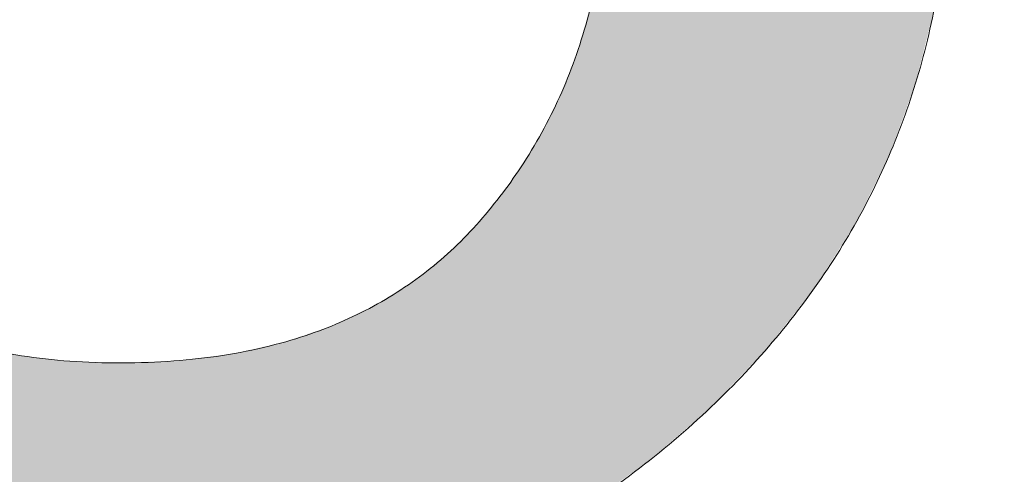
# Model space of a CAD drawing. Header units: inches. Extents: x -465 to -303, y -234 to 7.
# Tile 75 of 81: x -329.311 to -328.315, y -0.45 to 0.01. Entities that reach past the tile are written whole.
import ezdxf

# ---------------------------------------------------------------- set-up
doc = ezdxf.new("R2010")
doc.units = ezdxf.units.IN
doc.header["$LTSCALE"] = 32
doc.header["$MEASUREMENT"] = 0
doc.linetypes.add('Dash Style-1', pattern=[0.083328, 0.041656, -0.041672])
for name, color, linetype, lineweight in [('Black', 7, 'Continuous', 18), ('DashLine', 7, 'Dash Style-1', 13), ('DashLineFill', 7, 'Dash Style-1', 13), ('Drawing', 7, 'Continuous', 18), ('Metal-DeskStructure', 7, 'Continuous', 13), ('None', 7, 'Continuous', 18), ('Plastic-BracketCover', 7, 'Continuous', 13), ('SolidLine', 7, 'Continuous', 15), ('Wood_1-H', 7, 'Continuous', 13)]:
    doc.layers.add(name, color=color, linetype=linetype, lineweight=lineweight)
pattern_1 = [(45, (0, 0), (-1.61301565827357, 1.935715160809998), []), (45, (-1.0608, 1.0608), (-0.4723460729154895, 0.4167612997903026), [])]

# ---------------------------------------------------------------- blocks, each defined once
blk = doc.blocks.new('Group-9')
at = {"layer": 'Plastic-BracketCover', "color": 7}
blk.add_open_spline([(1.53112660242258, -0.7109774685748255), (1.538508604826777, -0.7109774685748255), (1.552349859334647, -0.7137457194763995), (1.555118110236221, -0.7220504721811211), (1.555118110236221, -0.841083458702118), (1.555118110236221, -0.9601164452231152), (1.553272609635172, -0.9638074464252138), (1.547736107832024, -0.9674984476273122), (1.538508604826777, -0.9693439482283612), (1.525590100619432, -0.9693439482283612), (1.516362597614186, -0.9674984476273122), (1.510826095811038, -0.965652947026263), (1.50713509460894, -0.9601164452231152), (1.50713509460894, -0.9112115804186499), (1.50713509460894, -0.864152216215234), (1.337351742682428, -0.864152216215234), (1.167568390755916, -0.864152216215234), (1.193404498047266, -0.9075205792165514), (1.219240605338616, -0.9508889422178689), (1.221086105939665, -0.9564254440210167), (1.222931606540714, -0.965652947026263), (1.219240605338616, -0.9693439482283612), (1.20816760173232, -0.9711894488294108), (1.195712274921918, -0.9711894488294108), (1.186023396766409, -0.9711894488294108), (1.180486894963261, -0.9693439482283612), (1.176795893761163, -0.965652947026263), (1.174950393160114, -0.9619619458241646), (1.141731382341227, -0.9102888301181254), (1.10851237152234, -0.8586157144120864), (1.106666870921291, -0.8567702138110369), (1.106666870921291, -0.8530792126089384), (1.104821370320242, -0.8475427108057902), (1.104821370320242, -0.8304718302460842), (1.104821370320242, -0.8124781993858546), (1.10851237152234, -0.8069416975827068), (1.112203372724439, -0.8050961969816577), (1.310591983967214, -0.8050961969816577), (1.50713509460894, -0.8050961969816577), (1.50713509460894, -0.7644960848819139), (1.50713509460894, -0.7202049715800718), (1.510826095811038, -0.7165139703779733), (1.516362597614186, -0.7128229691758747), (1.525590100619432, -0.7109774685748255), (1.53112660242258, -0.7109774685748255)], degree=2, knots=[0, 0, 0, 0.002610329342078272, 0.007830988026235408, 0.01044131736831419, 0.1761946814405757, 0.1788050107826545, 0.181415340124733, 0.1840256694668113, 0.1866359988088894, 0.1885937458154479, 0.1905514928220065, 0.192509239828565, 0.1944669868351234, 0.2443885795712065, 0.2443885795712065, 0.4244984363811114, 0.4244984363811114, 0.4780496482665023, 0.4780496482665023, 0.4842405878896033, 0.4904315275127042, 0.4966224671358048, 0.5028134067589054, 0.5070707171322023, 0.5109409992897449, 0.5148112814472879, 0.5186815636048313, 0.5186815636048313, 0.5762947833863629, 0.5762947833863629, 0.5787425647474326, 0.5811903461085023, 0.5836381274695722, 0.5902471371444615, 0.5931844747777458, 0.5961218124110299, 0.5990591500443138, 0.9118813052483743, 0.9118813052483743, 0.9765012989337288, 0.9823759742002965, 0.9882506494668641, 0.9941253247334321, 1, 1, 1], dxfattribs=at)
blk = doc.blocks.new('1BRPFY-Leg_Plate (2D)')
at = {"layer": 'DashLineFill', "linetype": 'Continuous', "lineweight": 13}
h = blk.add_hatch(dxfattribs=at)
h.set_pattern_fill('Steel', color=253, style=0, pattern_type=2)
h.set_pattern_definition(pattern_1)
edge = h.paths.add_edge_path()
edge.add_arc((-1.704724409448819, -1.704724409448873), 0.125984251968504, 179.9999999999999, 269.9999999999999)
edge.add_line((-1.704724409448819, -1.830708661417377), (1.704724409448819, -1.830708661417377))
edge.add_arc((1.704724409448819, -1.704724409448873), 0.125984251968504, 270.0000000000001, 360.0000000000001)
edge.add_line((1.830708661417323, -1.704724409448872), (1.830708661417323, 1.704724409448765))
edge.add_arc((1.704724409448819, 1.704724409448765), 0.1259842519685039, 0, 90)
edge.add_line((1.704724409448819, 1.830708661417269), (-1.704724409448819, 1.830708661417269))
edge.add_arc((-1.704724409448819, 1.704724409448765), 0.1259842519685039, 90, 180)
edge.add_line((-1.830708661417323, 1.704724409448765), (-1.830708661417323, -1.704724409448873))
at = {"layer": 'SolidLine', "flags": 128}
blk.add_lwpolyline([(0.9064542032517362, -0.6486616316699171), (0.9113827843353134, -0.6683376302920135), (0.9143590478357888, -0.688401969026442), (0.9153543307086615, -0.7086614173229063), (0.9143590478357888, -0.7289208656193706), (0.9113827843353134, -0.748985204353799), (0.9064542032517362, -0.7686612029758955), (0.8996207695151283, -0.7877593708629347), (0.8909482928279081, -0.8060957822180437), (0.8805202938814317, -0.8234938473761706), (0.8684372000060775, -0.8397860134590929), (0.8548153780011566, -0.8548153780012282), (0.8397860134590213, -0.8684372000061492), (0.823493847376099, -0.8805202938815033), (0.8060957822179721, -0.8909482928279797), (0.7877593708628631, -0.8996207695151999)], dxfattribs=at)
at = {"layer": 'Plastic-BracketCover', "color": 7}
blk.add_blockref('Group-9', (0, 0), dxfattribs=at)
blk = doc.blocks.new('1BRPX5-Util_Bkt_Sm-F (2D)')
at = {"layer": 'DashLineFill', "linetype": 'Continuous', "lineweight": 13}
h = blk.add_hatch(dxfattribs=at)
h.set_pattern_fill('Steel', color=253, style=0, pattern_type=2)
h.set_pattern_definition(pattern_1)
edge = h.paths.add_edge_path()
edge.add_line((-4.468503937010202, 4.413385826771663), (-3.12992125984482, 4.413385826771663))
edge.add_line((-3.12992125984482, 4.413385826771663), (-3.12992125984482, -1.854330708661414))
edge.add_line((-3.12992125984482, -1.854330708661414), (-4.468503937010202, -1.854330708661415))
edge.add_line((-4.468503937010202, -1.854330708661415), (-4.468503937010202, -1.988188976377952))
edge.add_line((-4.468503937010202, -1.988188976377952), (-2.421259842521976, -1.988188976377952))
edge.add_line((-2.421259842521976, -1.988188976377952), (-2.421259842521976, -2.366141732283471))
edge.add_arc((-2.303149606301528, -2.366141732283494), 0.1181102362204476, 179.9999999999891, 270.000000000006)
edge.add_line((-2.303149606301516, -2.484251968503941), (2.303149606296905, -2.484251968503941))
edge.add_arc((2.303149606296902, -2.366141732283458), 0.1181102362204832, 270.0000000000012, 359.9999999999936)
edge.add_line((2.421259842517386, -2.366141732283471), (2.421259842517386, -1.988188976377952))
edge.add_line((2.421259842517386, -1.988188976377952), (4.468503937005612, -1.988188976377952))
edge.add_line((4.468503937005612, -1.988188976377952), (4.468503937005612, -1.854330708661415))
edge.add_line((4.468503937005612, -1.854330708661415), (3.12992125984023, -1.854330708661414))
edge.add_line((3.12992125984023, -1.854330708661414), (3.12992125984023, 4.413385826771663))
edge.add_line((3.12992125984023, 4.413385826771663), (4.468503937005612, 4.413385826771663))
edge.add_line((4.468503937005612, 4.413385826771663), (4.468503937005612, 4.547244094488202))
edge.add_line((4.468503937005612, 4.547244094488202), (2.421259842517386, 4.547244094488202))
edge.add_line((2.421259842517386, 4.547244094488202), (2.421259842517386, 4.925196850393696))
edge.add_arc((2.303149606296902, 4.925196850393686), 0.1181102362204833, 5.365542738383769e-12, 89.99999999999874)
edge.add_line((2.303149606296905, 5.043307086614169), (-2.303149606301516, 5.043307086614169))
edge.add_arc((-2.303149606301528, 4.92519685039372), 0.1181102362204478, 89.99999999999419, 180.0000000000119)
edge.add_line((-2.421259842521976, 4.925196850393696), (-2.421259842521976, 4.547244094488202))
edge.add_line((-2.421259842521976, 4.547244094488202), (-4.468503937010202, 4.547244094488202))
edge.add_line((-4.468503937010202, 4.547244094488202), (-4.468503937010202, 4.413385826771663))
at = {"layer": 'SolidLine', "flags": 128}
blk.add_lwpolyline([(1.152717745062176, -0.6242701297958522), (1.15923717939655, -0.6682205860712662), (1.161417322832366, -0.7125984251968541), (1.15923717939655, -0.756976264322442), (1.152717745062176, -0.800926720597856), (1.141921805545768, -0.8440265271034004), (1.126953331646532, -0.8858606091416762), (1.107956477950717, -0.9260260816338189), (1.08511419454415, -0.9641361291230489), (1.058646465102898, -0.9998237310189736), (1.028808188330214, -1.032745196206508), (0.9958867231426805, -1.062583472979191), (0.9601991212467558, -1.089051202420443), (0.9220890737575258, -1.11189348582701)], dxfattribs=at)
blk = doc.blocks.new('Slate-LegBrace (2D)')
at = {"layer": 'DashLineFill', "linetype": 'Continuous', "lineweight": 13}
h = blk.add_hatch(dxfattribs=at)
h.set_pattern_fill('Steel', color=253, style=0, pattern_type=2)
h.set_pattern_definition(pattern_1)
edge = h.paths.add_edge_path()
edge.add_line((-2.199587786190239, -0.1351515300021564), (-1.374775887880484, -0.1351515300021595))
edge.add_arc((3.636636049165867e-15, -0.01355418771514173), 1.380142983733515, 185.0545920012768, 354.9454079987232)
edge.add_line((1.374775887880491, -0.13515153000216), (2.199718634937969, -0.1351515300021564))
edge.add_arc((6.54243738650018e-05, -0.01705725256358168), 2.202821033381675, 183.0731271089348, 356.92687289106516, ccw=False)
h = blk.add_hatch(dxfattribs=at)
h.set_pattern_fill('Steel', color=253, style=0, pattern_type=2)
h.set_pattern_definition(pattern_1)
edge = h.paths.add_edge_path()
edge.add_line((2.191696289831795, -0.2375138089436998), (1.463739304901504, -0.2375137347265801))
edge.add_arc((-6.542437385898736e-05, -0.01704129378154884), 1.480314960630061, 188.5652811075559, 351.4347188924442, ccw=False)
edge.add_line((-1.463870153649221, -0.2375137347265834), (-2.191827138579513, -0.2375138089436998))
edge.add_line((-2.191827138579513, -0.2375138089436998), (-2.199718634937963, -0.1351515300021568))
edge.add_line((-2.199718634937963, -0.1351515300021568), (-1.374775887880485, -0.1351515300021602))
edge.add_arc((2.937282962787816e-15, -0.01355418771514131), 1.380142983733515, 185.0545920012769, 354.9454079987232)
edge.add_line((1.37477588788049, -0.1351515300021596), (2.199587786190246, -0.1351515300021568))
edge.add_line((2.199587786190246, -0.1351515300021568), (2.191696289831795, -0.2375138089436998))
h = blk.add_hatch(dxfattribs=at)
h.set_pattern_fill('Steel', color=253, style=0, pattern_type=2)
h.set_pattern_definition(pattern_1)
h.paths.add_polyline_path([(1.738774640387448, -0.9363963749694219), (1.747067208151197, -0.9368037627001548), (1.755279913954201, -0.9380220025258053), (1.763333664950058, -0.940039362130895), (1.771150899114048, -0.9428364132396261), (1.778656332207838, -0.9463862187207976), (1.785777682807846, -0.9506545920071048), (1.79244636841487, -0.9556004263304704), (1.798598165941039, -0.9611760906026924), (1.804173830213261, -0.9673278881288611), (1.809119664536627, -0.9739965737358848), (1.813388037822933, -0.9811179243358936), (1.816937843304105, -0.9886233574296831), (1.819734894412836, -0.9964405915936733), (1.821752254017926, -1.00449434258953), (1.822970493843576, -1.012707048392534), (1.823377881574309, -1.020999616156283), (1.822970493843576, -1.029292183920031), (1.821752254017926, -1.037504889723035), (1.819734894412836, -1.045558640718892), (1.816937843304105, -1.053375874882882), (1.813388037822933, -1.060881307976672), (1.809119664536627, -1.06800265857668), (1.804173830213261, -1.074671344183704), (1.798598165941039, -1.080823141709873), (1.79244636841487, -1.086398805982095), (1.785777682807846, -1.09134464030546), (1.778656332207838, -1.095613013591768), (1.771150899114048, -1.099162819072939), (1.763333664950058, -1.10195987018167), (1.755279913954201, -1.10397722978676), (1.747067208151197, -1.10519546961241), (1.738774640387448, -1.105602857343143), (1.7304820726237, -1.10519546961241), (1.722269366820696, -1.10397722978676), (1.714215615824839, -1.10195987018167), (1.706398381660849, -1.099162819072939), (1.698892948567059, -1.095613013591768), (1.691771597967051, -1.09134464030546), (1.685102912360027, -1.086398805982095), (1.678951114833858, -1.080823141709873), (1.673375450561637, -1.074671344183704), (1.668429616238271, -1.06800265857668), (1.664161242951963, -1.060881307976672), (1.660611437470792, -1.053375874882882), (1.657814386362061, -1.045558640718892), (1.655797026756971, -1.037504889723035), (1.654578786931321, -1.029292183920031), (1.654171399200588, -1.020999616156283), (1.654578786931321, -1.012707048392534), (1.655797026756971, -1.00449434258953), (1.657814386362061, -0.9964405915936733), (1.660611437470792, -0.9886233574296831), (1.664161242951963, -0.9811179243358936), (1.668429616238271, -0.9739965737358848), (1.673375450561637, -0.9673278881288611), (1.678951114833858, -0.9611760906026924), (1.685102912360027, -0.9556004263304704), (1.691771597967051, -0.9506545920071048), (1.698892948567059, -0.9463862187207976), (1.706398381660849, -0.9428364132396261), (1.714215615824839, -0.940039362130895), (1.722269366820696, -0.9380220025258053), (1.7304820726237, -0.9368037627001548)])
at = {"layer": 'DashLineFill', "flags": 128}
for points in [[(2.191696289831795, -0.2375138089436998), (1.463739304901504, -0.2375137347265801, -0.860662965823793), (-1.463870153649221, -0.2375137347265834), (-2.191827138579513, -0.2375138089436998), (-2.199718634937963, -0.1351515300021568), (-1.374775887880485, -0.1351515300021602, 0.9154551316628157), (1.37477588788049, -0.1351515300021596), (2.199587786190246, -0.1351515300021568)], [(-2.199587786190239, -0.1351515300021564), (-1.374775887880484, -0.1351515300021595, 0.9154551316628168), (1.374775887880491, -0.13515153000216), (2.199718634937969, -0.1351515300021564, -0.9477524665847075)]]:
    blk.add_lwpolyline(points, format="xyb", close=True, dxfattribs=at)
blk.add_lwpolyline([(1.738774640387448, -0.9363963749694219), (1.747067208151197, -0.9368037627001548), (1.755279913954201, -0.9380220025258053), (1.763333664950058, -0.940039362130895), (1.771150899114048, -0.9428364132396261), (1.778656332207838, -0.9463862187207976), (1.785777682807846, -0.9506545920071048), (1.79244636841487, -0.9556004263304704), (1.798598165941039, -0.9611760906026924), (1.804173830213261, -0.9673278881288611), (1.809119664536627, -0.9739965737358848), (1.813388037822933, -0.9811179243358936), (1.816937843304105, -0.9886233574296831), (1.819734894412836, -0.9964405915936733), (1.821752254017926, -1.00449434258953), (1.822970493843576, -1.012707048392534), (1.823377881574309, -1.020999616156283), (1.822970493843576, -1.029292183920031), (1.821752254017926, -1.037504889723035), (1.819734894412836, -1.045558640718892), (1.816937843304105, -1.053375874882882), (1.813388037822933, -1.060881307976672), (1.809119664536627, -1.06800265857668), (1.804173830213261, -1.074671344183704), (1.798598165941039, -1.080823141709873), (1.79244636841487, -1.086398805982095), (1.785777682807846, -1.09134464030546), (1.778656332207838, -1.095613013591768), (1.771150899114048, -1.099162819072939), (1.763333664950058, -1.10195987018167), (1.755279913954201, -1.10397722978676), (1.747067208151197, -1.10519546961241), (1.738774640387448, -1.105602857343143), (1.7304820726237, -1.10519546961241), (1.722269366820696, -1.10397722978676), (1.714215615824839, -1.10195987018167), (1.706398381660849, -1.099162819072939), (1.698892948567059, -1.095613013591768), (1.691771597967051, -1.09134464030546), (1.685102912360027, -1.086398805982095), (1.678951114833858, -1.080823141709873), (1.673375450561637, -1.074671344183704), (1.668429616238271, -1.06800265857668), (1.664161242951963, -1.060881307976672), (1.660611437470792, -1.053375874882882), (1.657814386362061, -1.045558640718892), (1.655797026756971, -1.037504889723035), (1.654578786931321, -1.029292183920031), (1.654171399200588, -1.020999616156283), (1.654578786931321, -1.012707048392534), (1.655797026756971, -1.00449434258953), (1.657814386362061, -0.9964405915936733), (1.660611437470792, -0.9886233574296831), (1.664161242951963, -0.9811179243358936), (1.668429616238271, -0.9739965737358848), (1.673375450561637, -0.9673278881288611), (1.678951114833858, -0.9611760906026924), (1.685102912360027, -0.9556004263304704), (1.691771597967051, -0.9506545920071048), (1.698892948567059, -0.9463862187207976), (1.706398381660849, -0.9428364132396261), (1.714215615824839, -0.940039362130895), (1.722269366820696, -0.9380220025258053), (1.7304820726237, -0.9368037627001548)], close=True, dxfattribs=at)
blk = doc.blocks.new('TLLegSleeve (2D)')
at = {"layer": 'DashLineFill', "linetype": 'Continuous', "lineweight": 13}
h = blk.add_hatch(dxfattribs=at)
h.set_pattern_fill('Steel', color=253, style=0, pattern_type=2)
h.set_pattern_definition(pattern_1)
edge = h.paths.add_edge_path()
edge.add_line((1.08267716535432, 1.402343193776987), (1.08267716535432, 2.913385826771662))
edge.add_arc((-1.707523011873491e-13, 2.913385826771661), 1.08267716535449, 4.479377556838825e-14, 180)
edge.add_line((-1.082677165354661, 2.913385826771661), (-1.08267716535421, 1.402343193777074))
edge.add_arc((-1.332267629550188e-15, 2.886579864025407e-15), 1.771653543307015, 127.6698869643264, 412.330113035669)
edge.add_line((1.08267716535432, 1.402343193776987), (1.08267716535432, 1.402343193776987))
edge = h.paths.add_edge_path()
edge.add_arc((1.665334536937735e-15, 2.91338582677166), 0.7480314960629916, 180, 360)
edge.add_arc((1.665334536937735e-15, 2.91338582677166), 0.7480314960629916, 9.54166404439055e-15, 180)
edge.add_line((-0.7480314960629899, 2.91338582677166), (-0.7480314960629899, 2.91338582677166))
edge = h.paths.add_edge_path()
edge.add_arc((-1.723066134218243e-13, 5.70119602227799e-16), 1.437007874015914, 180, 360)
edge.add_arc((-1.723066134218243e-13, 9.149983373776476e-17), 1.437007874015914, 9.541664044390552e-15, 180)
edge.add_line((-1.437007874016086, 3.308097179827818e-16), (-1.437007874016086, 3.308097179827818e-16))
at = {"layer": 'DashLine', "color": 8, "flags": 128}
blk.add_lwpolyline([(1.653543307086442, 1.118599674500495e-14), (1.645581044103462, -0.1620755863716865), (1.621770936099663, -0.3225902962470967), (1.582342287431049, -0.4799982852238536), (1.527674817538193, -0.6327836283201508), (1.45829500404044, -0.7794749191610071), (1.374871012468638, -0.9186594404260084), (1.278206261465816, -1.048996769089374), (1.169231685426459, -1.169231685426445), (1.048996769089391, -1.278206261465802), (0.918659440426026, -1.374871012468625), (0.7794749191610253, -1.458295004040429), (0.6327836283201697, -1.527674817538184), (0.4799982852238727, -1.582342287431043), (0.3225902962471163, -1.621770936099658), (0.1620755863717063, -1.645581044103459), (8.723964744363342e-15, -1.653543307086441), (-0.162075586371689, -1.645581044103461), (-0.3225902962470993, -1.621770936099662), (-0.4799982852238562, -1.582342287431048), (-0.6327836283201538, -1.527674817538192), (-0.7794749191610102, -1.458295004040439), (-0.9186594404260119, -1.374871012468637), (-1.048996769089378, -1.278206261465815), (-1.169231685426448, -1.169231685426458), (-1.278206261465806, -1.048996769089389), (-1.374871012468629, -0.9186594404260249), (-1.458295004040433, -0.7794749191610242), (-1.527674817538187, -0.6327836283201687), (-1.582342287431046, -0.4799982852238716), (-1.621770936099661, -0.3225902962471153), (-1.645581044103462, -0.1620755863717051), (-1.653543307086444, -7.741682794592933e-15), (-1.645581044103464, 0.1620755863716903), (-1.621770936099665, 0.3225902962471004), (-1.582342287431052, 0.4799982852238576), (-1.527674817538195, 0.6327836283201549), (-1.458295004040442, 0.7794749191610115), (-1.37487101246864, 0.918659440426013), (-1.278206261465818, 1.048996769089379), (-1.169231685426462, 1.169231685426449), (-1.048996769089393, 1.278206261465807), (-0.9186594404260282, 1.37487101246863), (-0.7794749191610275, 1.458295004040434), (-0.6327836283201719, 1.527674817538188), (-0.479998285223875, 1.582342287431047), (-0.3225902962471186, 1.621770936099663), (-0.1620755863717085, 1.645581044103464), (-1.096189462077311e-14, 1.653543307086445), (0.1620755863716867, 1.645581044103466), (0.3225902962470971, 1.621770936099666), (0.479998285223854, 1.582342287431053), (0.6327836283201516, 1.527674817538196), (0.7794749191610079, 1.458295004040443), (0.9186594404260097, 1.374871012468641), (1.048996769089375, 1.278206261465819), (1.169231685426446, 1.169231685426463), (1.278206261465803, 1.048996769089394), (1.374871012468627, 0.9186594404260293), (1.458295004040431, 0.7794749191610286), (1.527674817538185, 0.6327836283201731), (1.582342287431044, 0.4799982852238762), (1.621770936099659, 0.3225902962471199), (1.64558104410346, 0.1620755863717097)], close=True, dxfattribs=at)
at = {"layer": 'DashLineFill', "flags": 128}
for points in [[(1.08267716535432, 1.402343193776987), (1.08267716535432, 2.913385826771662, 0.9999999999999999), (-1.082677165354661, 2.913385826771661), (-1.08267716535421, 1.402343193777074, 2.931618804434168), (1.08267716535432, 1.402343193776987)], [(-1.437007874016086, 3.308097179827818e-16, 0.9999999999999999), (1.437007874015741, 3.308097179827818e-16, 0.9999999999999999), (-1.437007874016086, 3.308097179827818e-16)]]:
    blk.add_lwpolyline(points, format="xyb", close=True, dxfattribs=at)
blk = doc.blocks.new('Group-11')
at = {"layer": 'SolidLine', "flags": 128}
blk.add_lwpolyline([(79.23228346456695, -5.31496062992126, -0.414213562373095), (80.94488188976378, -3.602362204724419, -0.4142135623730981), (82.65748031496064, -5.31496062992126, -0.4142135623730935), (80.94488188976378, -7.027559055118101, -0.414213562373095)], format="xyb", close=True, dxfattribs=at)
at = {"layer": 'Wood_1-H', "color": 7}
for name, p in [('1BRPX5-Util_Bkt_Sm-F (2D)', (80.94488188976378, -5.314960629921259)), ('TLLegSleeve (2D)', (80.94488188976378, -5.31496062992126)), ('Slate-LegBrace (2D)', (80.94488188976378, -5.31496062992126)), ('1BRPFY-Leg_Plate (2D)', (80.94488188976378, -5.31496062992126))]:
    blk.add_blockref(name, p, dxfattribs=at)
blk = doc.blocks.new('Group-12')
at = {"layer": 'None'}
blk.add_blockref('Group-11', (0, 0), dxfattribs=at)
blk = doc.blocks.new('SL Utility Cabinet (2D)')
at = {"layer": 'None'}
blk.add_blockref('Group-12', (0, 0), dxfattribs=at)
at = {"layer": 'Drawing', "color": 0, "flags": 1}
for tag in ['Tag', 'Catalog', 'Option1', 'Option2', 'Option3', 'Option4', 'Option5', 'Option6', 'Option7', 'Option8', 'Option9', 'Option10', 'Option11', 'Option12', 'Custom', 'FinishGroup', 'Discount', 'Item2', 'Item3', 'Item6', 'Item9', 'Item10', 'Item12', 'Item13', 'Item16', 'Item19', 'Item20', 'Item21', 'Item22', 'Item23', 'Item24', 'Item25', 'Item8', 'Item18', 'Item1', 'Item4', 'Item5', 'Item7', 'Item11', 'Item14', 'Item15', 'Item17']:
    blk.add_attdef(tag, (-51.58792002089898, 4.551681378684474), '', height=0.007086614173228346, dxfattribs=at)
blk = doc.blocks.new('TL14_lower_leg (2D)')
at = {"layer": 'DashLine', "flags": 128}
for points in [[(-1.777195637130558e-14, 1.377952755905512), (0.1350629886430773, 1.371317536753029), (0.2688252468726, 1.351475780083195), (0.3999985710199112, 1.318618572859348), (0.5273196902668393, 1.27306234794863), (0.649562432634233, 1.215245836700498), (0.7655495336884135, 1.14572584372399), (0.8741639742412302, 1.065171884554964), (0.9743597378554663, 0.9743597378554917), (1.065171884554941, 0.8741639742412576), (1.14572584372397, 0.7655495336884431), (1.215245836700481, 0.6495624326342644), (1.273062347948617, 0.5273196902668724), (1.318618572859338, 0.3999985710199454), (1.351475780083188, 0.2688252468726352), (1.371317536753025, 0.1350629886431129), (1.377952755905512, 1.783045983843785e-14), (1.371317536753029, -0.1350629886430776), (1.351475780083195, -0.2688252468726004), (1.318618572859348, -0.3999985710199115), (1.27306234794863, -0.5273196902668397), (1.215245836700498, -0.6495624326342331), (1.145725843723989, -0.7655495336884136), (1.065171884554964, -0.8741639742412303), (0.9743597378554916, -0.9743597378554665), (0.8741639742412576, -1.065171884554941), (0.7655495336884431, -1.14572584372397), (0.6495624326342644, -1.215245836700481), (0.5273196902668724, -1.273062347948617), (0.3999985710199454, -1.318618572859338), (0.2688252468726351, -1.351475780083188), (0.135062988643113, -1.371317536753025), (1.777195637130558e-14, -1.377952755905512), (-0.1350629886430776, -1.371317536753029), (-0.2688252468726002, -1.351475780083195), (-0.3999985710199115, -1.318618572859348), (-0.5273196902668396, -1.27306234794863), (-0.6495624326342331, -1.215245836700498), (-0.7655495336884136, -1.14572584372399), (-0.8741639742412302, -1.065171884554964), (-0.9743597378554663, -0.9743597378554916), (-1.065171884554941, -0.8741639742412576), (-1.14572584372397, -0.7655495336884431), (-1.215245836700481, -0.6495624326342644), (-1.273062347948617, -0.5273196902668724), (-1.318618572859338, -0.3999985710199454), (-1.351475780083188, -0.2688252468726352), (-1.371317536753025, -0.1350629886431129), (-1.377952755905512, -1.783045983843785e-14), (-1.371317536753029, 0.1350629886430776), (-1.351475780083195, 0.2688252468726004), (-1.318618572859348, 0.3999985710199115), (-1.27306234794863, 0.5273196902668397), (-1.215245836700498, 0.6495624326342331), (-1.145725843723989, 0.7655495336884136), (-1.065171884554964, 0.8741639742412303), (-0.9743597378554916, 0.9743597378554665), (-0.8741639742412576, 1.065171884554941), (-0.7655495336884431, 1.14572584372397), (-0.6495624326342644, 1.215245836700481), (-0.5273196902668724, 1.273062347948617), (-0.3999985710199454, 1.318618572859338), (-0.2688252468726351, 1.351475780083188), (-0.135062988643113, 1.371317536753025)], [(0.7086614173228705, -0.547244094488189), (0.724483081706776, -0.54802136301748), (0.7401523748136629, -0.5503456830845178), (0.7555183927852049, -0.5541946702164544), (0.7704331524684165, -0.5595312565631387), (0.7847530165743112, -0.5663040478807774), (0.798340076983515, -0.574447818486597), (0.8110634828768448, -0.5838841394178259), (0.8228007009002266, -0.5945221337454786), (0.8334386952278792, -0.6062593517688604), (0.8428750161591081, -0.6189827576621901), (0.8510187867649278, -0.632569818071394), (0.8577915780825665, -0.6468896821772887), (0.8631281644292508, -0.6618044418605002), (0.8669771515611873, -0.6771704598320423), (0.8693014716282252, -0.6928397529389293), (0.8700787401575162, -0.7086614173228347), (0.8693014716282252, -0.72448308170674), (0.8669771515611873, -0.7401523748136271), (0.8631281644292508, -0.7555183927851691), (0.8577915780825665, -0.7704331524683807), (0.8510187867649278, -0.7847530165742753), (0.8428750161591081, -0.7983400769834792), (0.8334386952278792, -0.811063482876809), (0.8228007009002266, -0.8228007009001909), (0.8110634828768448, -0.8334386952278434), (0.798340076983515, -0.8428750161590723), (0.7847530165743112, -0.8510187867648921), (0.7704331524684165, -0.8577915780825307), (0.7555183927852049, -0.8631281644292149), (0.7401523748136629, -0.8669771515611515), (0.724483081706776, -0.8693014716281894), (0.7086614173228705, -0.8700787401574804), (0.6928397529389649, -0.8693014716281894), (0.6771704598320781, -0.8669771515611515), (0.6618044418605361, -0.8631281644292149), (0.6468896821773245, -0.8577915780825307), (0.6325698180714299, -0.8510187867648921), (0.618982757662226, -0.8428750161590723), (0.6062593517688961, -0.8334386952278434), (0.5945221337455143, -0.8228007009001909), (0.5838841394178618, -0.811063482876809), (0.5744478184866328, -0.7983400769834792), (0.5663040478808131, -0.7847530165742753), (0.5595312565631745, -0.7704331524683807), (0.5541946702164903, -0.7555183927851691), (0.5503456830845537, -0.7401523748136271), (0.5480213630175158, -0.72448308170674), (0.5472440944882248, -0.7086614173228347), (0.5480213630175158, -0.6928397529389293), (0.5503456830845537, -0.6771704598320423), (0.5541946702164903, -0.6618044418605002), (0.5595312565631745, -0.6468896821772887), (0.5663040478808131, -0.632569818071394), (0.5744478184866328, -0.6189827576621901), (0.5838841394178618, -0.6062593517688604), (0.5945221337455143, -0.5945221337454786), (0.6062593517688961, -0.5838841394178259), (0.618982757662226, -0.574447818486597), (0.6325698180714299, -0.5663040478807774), (0.6468896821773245, -0.5595312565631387), (0.6618044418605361, -0.5541946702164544), (0.6771704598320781, -0.5503456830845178), (0.6928397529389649, -0.54802136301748)]]:
    blk.add_lwpolyline(points, close=True, dxfattribs=at)
blk = doc.blocks.new('Group-45')
at = {"layer": 'DashLineFill', "linetype": 'Continuous', "lineweight": 13}
h = blk.add_hatch(dxfattribs=at)
h.set_pattern_fill('Steel', color=253, style=0, pattern_type=2)
h.set_pattern_definition(pattern_1)
h.paths.add_polyline_path([(-2.066929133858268, 1.397637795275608), (2.066929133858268, 1.397637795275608), (2.066929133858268, 0.1377952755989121), (2.106299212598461, 0.1377952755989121), (2.106299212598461, -0.1377952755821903), (2.066929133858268, -0.1377952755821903), (2.066929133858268, -5.275590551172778), (2.106299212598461, -5.275590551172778), (2.106299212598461, -5.55118110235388), (2.066929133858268, -5.55118110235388), (2.066929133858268, -5.82677165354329), (-2.066929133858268, -5.82677165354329), (-2.066929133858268, -5.55118110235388), (-2.106299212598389, -5.55118110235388), (-2.106299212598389, -5.275590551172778), (-2.066929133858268, -5.275590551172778), (-2.066929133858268, -0.1377952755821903), (-2.106299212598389, -0.1377952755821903), (-2.106299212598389, 0.1377952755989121), (-2.066929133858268, 0.1377952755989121)])
blk = doc.blocks.new('TL14_upper_leg (2D)')
at = {"layer": 'DashLine', "flags": 128}
blk.add_lwpolyline([(0, 1.22047244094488), (0.1196272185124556, 1.214595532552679), (0.2381023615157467, 1.197021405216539), (0.3542844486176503, 1.167919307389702), (0.4670545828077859, 1.127569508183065), (0.5753267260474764, 1.076360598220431), (0.6780581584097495, 1.01478574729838), (0.7742595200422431, 0.9434379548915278), (0.8630043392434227, 0.8630043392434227), (0.9434379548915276, 0.7742595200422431), (1.01478574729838, 0.6780581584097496), (1.076360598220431, 0.5753267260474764), (1.127569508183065, 0.467054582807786), (1.167919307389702, 0.3542844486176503), (1.197021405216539, 0.2381023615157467), (1.214595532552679, 0.1196272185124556), (1.22047244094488, 7.47323834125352e-17), (1.214595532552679, -0.1196272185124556), (1.197021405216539, -0.2381023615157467), (1.167919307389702, -0.3542844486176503), (1.127569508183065, -0.467054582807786), (1.076360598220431, -0.5753267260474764), (1.01478574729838, -0.6780581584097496), (0.9434379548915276, -0.7742595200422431), (0.8630043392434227, -0.8630043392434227), (0.7742595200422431, -0.9434379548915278), (0.6780581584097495, -1.01478574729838), (0.5753267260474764, -1.076360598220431), (0.4670545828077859, -1.127569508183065), (0.3542844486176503, -1.167919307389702), (0.2381023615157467, -1.197021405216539), (0.1196272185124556, -1.214595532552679), (0, -1.22047244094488), (-0.1196272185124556, -1.214595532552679), (-0.2381023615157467, -1.197021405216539), (-0.3542844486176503, -1.167919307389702), (-0.4670545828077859, -1.127569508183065), (-0.5753267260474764, -1.076360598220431), (-0.6780581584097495, -1.01478574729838), (-0.7742595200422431, -0.9434379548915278), (-0.8630043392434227, -0.8630043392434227), (-0.9434379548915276, -0.7742595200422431), (-1.01478574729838, -0.6780581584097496), (-1.076360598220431, -0.5753267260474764), (-1.127569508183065, -0.467054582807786), (-1.167919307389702, -0.3542844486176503), (-1.197021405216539, -0.2381023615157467), (-1.214595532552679, -0.1196272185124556), (-1.22047244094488, 7.47323834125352e-17), (-1.214595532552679, 0.1196272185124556), (-1.197021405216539, 0.2381023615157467), (-1.167919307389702, 0.3542844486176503), (-1.127569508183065, 0.467054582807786), (-1.076360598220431, 0.5753267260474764), (-1.01478574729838, 0.6780581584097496), (-0.9434379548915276, 0.7742595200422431), (-0.8630043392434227, 0.8630043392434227), (-0.7742595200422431, 0.9434379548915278), (-0.6780581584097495, 1.01478574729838), (-0.5753267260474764, 1.076360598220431), (-0.4670545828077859, 1.127569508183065), (-0.3542844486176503, 1.167919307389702), (-0.2381023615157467, 1.197021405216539), (-0.1196272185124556, 1.214595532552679)], close=True, dxfattribs=at)
at = {"layer": 'DashLine', "color": 7}
blk.add_blockref('Group-45', (0, 0), dxfattribs=at)
blk = doc.blocks.new('1BRPT9-Bracket (2D)')
at = {"layer": 'DashLineFill', "linetype": 'Continuous', "lineweight": 13}
h = blk.add_hatch(dxfattribs=at)
h.set_pattern_fill('Steel', color=253, style=0, pattern_type=2)
h.set_pattern_definition(pattern_1)
edge = h.paths.add_edge_path()
edge.add_arc((1.677931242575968, -8.488188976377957), 0.2519685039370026, 269.999999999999, 360.0000000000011)
edge.add_line((1.929899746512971, -8.488188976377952), (1.929899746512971, -7.480314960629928))
edge.add_line((1.929899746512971, -7.480314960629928), (2.323600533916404, -7.480314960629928))
edge.add_line((2.323600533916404, -7.480314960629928), (2.323600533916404, 7.461135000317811))
edge.add_line((2.323600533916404, 7.461135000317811), (1.929899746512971, 7.480314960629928))
edge.add_line((1.929899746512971, 7.480314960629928), (1.929899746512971, 8.488188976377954))
edge.add_arc((1.677931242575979, 8.488188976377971), 0.2519685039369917, 359.999999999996, 450.0000000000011)
edge.add_line((1.677931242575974, 8.740157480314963), (-2.32206875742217, 8.740157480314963))
edge.add_line((-2.32206875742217, 8.740157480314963), (-2.32206875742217, -8.74015748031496))
edge.add_line((-2.32206875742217, -8.74015748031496), (1.677931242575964, -8.74015748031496))
blk = doc.blocks.new('Group-71')
at = {"layer": 'Metal-DeskStructure', "linetype": 'Continuous', "lineweight": 0, "true_color": 0xff0000}
blk.add_hatch(color=1, dxfattribs=at).paths.add_polyline_path([(0.07759731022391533, -0.5856299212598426), (0.4220854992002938, -0.516732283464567), (0.4355843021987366, -0.5785483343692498), (0.4507819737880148, -0.6358900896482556), (0.4676785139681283, -0.6887575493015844), (0.4862739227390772, -0.7371507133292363), (0.5065682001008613, -0.7810695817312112), (0.5285613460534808, -0.8205141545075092), (0.5522533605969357, -0.8554844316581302), (0.5776442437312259, -0.8859804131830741), (0.6055245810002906, -0.912473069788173), (0.6366849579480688, -0.9354333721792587), (0.6711253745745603, -0.9548613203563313), (0.7088458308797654, -0.9707569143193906), (0.7498463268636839, -0.9831201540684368), (0.7941268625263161, -0.9919510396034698), (0.8416874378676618, -0.9972495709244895), (0.8925280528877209, -0.9990157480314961), (0.9512658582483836, -0.9966944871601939), (1.006370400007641, -0.9897307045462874), (1.057841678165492, -0.9781244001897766), (1.105679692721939, -0.9618755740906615), (1.149884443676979, -0.940984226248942), (1.190455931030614, -0.9154503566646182), (1.227394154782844, -0.8852739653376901), (1.260699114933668, -0.8504550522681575), (1.290219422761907, -0.8122047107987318), (1.31580368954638, -0.7717340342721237), (1.337451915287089, -0.7290430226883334), (1.355164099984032, -0.6841316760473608), (1.36894024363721, -0.6369999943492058), (1.378780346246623, -0.5876479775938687), (1.384684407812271, -0.5360756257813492), (1.386652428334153, -0.4822829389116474), (1.384583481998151, -0.4309545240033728), (1.378376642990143, -0.3819305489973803), (1.368031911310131, -0.33521101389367), (1.353549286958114, -0.2907959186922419), (1.334928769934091, -0.248685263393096), (1.312170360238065, -0.2088790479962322), (1.285274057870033, -0.1713772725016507), (1.254239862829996, -0.1361799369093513), (1.220009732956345, -0.1042626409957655), (1.183525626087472, -0.07660098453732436), (1.144787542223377, -0.05319496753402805), (1.10379548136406, -0.03404458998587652), (1.06054944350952, -0.01914985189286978), (1.015049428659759, -0.008510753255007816), (0.9672954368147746, -0.00212729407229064), (0.9172874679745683, 5.25655281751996e-07), (0.8956562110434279, -0.0005377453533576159), (0.8727465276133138, -0.00215255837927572), (0.8485584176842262, -0.00484391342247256), (0.823091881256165, -0.008611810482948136), (0.7963469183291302, -0.01345624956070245), (0.7683235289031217, -0.0193772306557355), (0.7390217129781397, -0.02637475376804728), (0.7084414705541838, -0.0344488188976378), (0.7418142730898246, 0.2411417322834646), (0.748895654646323, 0.2403850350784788), (0.755607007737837, 0.2397292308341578), (0.7619483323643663, 0.2391743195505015), (0.7679196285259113, 0.2387203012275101), (0.7735208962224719, 0.2383671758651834), (0.778752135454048, 0.2381149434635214), (0.7836133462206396, 0.2379636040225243), (0.7881045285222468, 0.2379131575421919), (0.8317039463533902, 0.2394186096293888), (0.8742268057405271, 0.2439349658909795), (0.9156731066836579, 0.251462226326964), (0.9560428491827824, 0.2620003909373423), (0.9953360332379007, 0.2755494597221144), (1.033552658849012, 0.2921094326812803), (1.070692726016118, 0.31168030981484), (1.106756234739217, 0.3342620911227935), (1.140061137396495, 0.3599725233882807), (1.168925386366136, 0.3889293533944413), (1.193348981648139, 0.4211325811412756), (1.213331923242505, 0.4565822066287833), (1.228874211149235, 0.4952782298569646), (1.239975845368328, 0.5372206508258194), (1.246636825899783, 0.5824094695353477), (1.248857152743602, 0.6308446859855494), (1.247141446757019, 0.669818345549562), (1.24199432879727, 0.7070762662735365), (1.233415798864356, 0.7426184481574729), (1.221405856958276, 0.7764448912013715), (1.20596450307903, 0.808555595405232), (1.187091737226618, 0.8389505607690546), (1.164787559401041, 0.8676297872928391), (1.139051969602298, 0.8945932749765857), (1.110608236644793, 0.9190672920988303), (1.08017962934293, 0.940278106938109), (1.04776614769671, 0.9582257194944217), (1.013367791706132, 0.9729101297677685), (0.9769845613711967, 0.9843313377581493), (0.9386164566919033, 0.9924893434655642), (0.8982634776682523, 0.9973841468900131), (0.8559256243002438, 0.9990157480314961), (0.8137646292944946, 0.9974009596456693), (0.7734034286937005, 0.992556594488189), (0.7348420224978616, 0.9844826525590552), (0.698080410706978, 0.9731791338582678), (0.6631185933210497, 0.9586460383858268), (0.6299565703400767, 0.9408833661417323), (0.5985943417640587, 0.9198911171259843), (0.569031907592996, 0.8956692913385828), (0.5416561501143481, 0.8682178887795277), (0.5168539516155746, 0.837536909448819), (0.4946253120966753, 0.8036263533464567), (0.4749702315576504, 0.766486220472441), (0.4578887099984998, 0.7261165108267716), (0.4433807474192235, 0.6825172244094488), (0.4314463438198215, 0.6356883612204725), (0.4220854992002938, 0.5856299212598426), (0.07759731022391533, 0.6545275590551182), (0.09415750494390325, 0.7262006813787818), (0.1153097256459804, 0.793735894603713), (0.1410539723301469, 0.8571331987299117), (0.1713902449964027, 0.9163925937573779), (0.2063185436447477, 0.9715140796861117), (0.245838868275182, 1.022497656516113), (0.2899512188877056, 1.069343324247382), (0.3386555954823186, 1.112051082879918), (0.3912118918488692, 1.15014996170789), (0.4468800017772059, 1.183168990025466), (0.5056599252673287, 1.211108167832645), (0.5675516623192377, 1.233967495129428), (0.6325552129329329, 1.251746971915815), (0.7006705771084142, 1.264446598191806), (0.7718977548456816, 1.2720663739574), (0.8462367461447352, 1.274606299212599), (0.8979352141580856, 1.273260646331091), (0.9486076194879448, 1.26922368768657), (0.9982539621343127, 1.262495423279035), (1.04687424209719, 1.253075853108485), (1.094468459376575, 1.240964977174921), (1.141036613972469, 1.226162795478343), (1.186578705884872, 1.208669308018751), (1.231094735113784, 1.188484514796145), (1.273802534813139, 1.165970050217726), (1.313919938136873, 1.141487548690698), (1.351446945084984, 1.115037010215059), (1.386383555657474, 1.08661843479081), (1.418729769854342, 1.056231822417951), (1.448485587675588, 1.023877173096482), (1.475651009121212, 0.9895544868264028), (1.500226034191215, 0.9532637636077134), (1.522050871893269, 0.9157114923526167), (1.54096573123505, 0.8776041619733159), (1.556970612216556, 0.8389417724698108), (1.570065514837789, 0.7997243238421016), (1.580250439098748, 0.7599518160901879), (1.587525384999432, 0.7196242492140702), (1.591890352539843, 0.6787416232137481), (1.59334534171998, 0.6373039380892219), (1.591982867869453, 0.5979265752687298), (1.587895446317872, 0.5594575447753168), (1.581083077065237, 0.5218968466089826), (1.571545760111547, 0.4852444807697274), (1.559283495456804, 0.4495004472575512), (1.544296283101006, 0.4146647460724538), (1.526584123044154, 0.3807373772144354), (1.506147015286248, 0.3477183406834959), (1.483018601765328, 0.3159776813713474), (1.457232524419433, 0.2858854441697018), (1.428788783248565, 0.2574416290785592), (1.397687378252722, 0.2306462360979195), (1.363928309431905, 0.2054992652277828), (1.327511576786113, 0.1820007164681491), (1.288437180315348, 0.1601505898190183), (1.246705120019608, 0.1399488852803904), (1.301220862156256, 0.125289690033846), (1.352809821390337, 0.1071485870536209), (1.401471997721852, 0.08552557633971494), (1.447207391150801, 0.06042065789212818), (1.490016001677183, 0.03183383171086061), (1.529897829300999, -0.0002349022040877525), (1.566852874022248, -0.03578554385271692), (1.600881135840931, -0.07481809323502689), (1.631410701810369, -0.1168615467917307), (1.657869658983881, -0.1614449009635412), (1.680258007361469, -0.2085681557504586), (1.698575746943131, -0.2582313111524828), (1.712822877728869, -0.3104343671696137), (1.722999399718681, -0.3651773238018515), (1.729105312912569, -0.422460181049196), (1.731140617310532, -0.4822829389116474), (1.727372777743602, -0.5635942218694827), (1.716069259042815, -0.6417432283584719), (1.697230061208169, -0.716729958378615), (1.670855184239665, -0.788554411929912), (1.636944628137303, -0.857216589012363), (1.595498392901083, -0.9227164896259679), (1.546516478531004, -0.9850541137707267), (1.489998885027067, -1.044229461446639), (1.427728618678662, -1.098224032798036), (1.361488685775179, -1.145019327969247), (1.291279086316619, -1.184615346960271), (1.217099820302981, -1.217012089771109), (1.138950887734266, -1.242209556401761), (1.056832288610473, -1.260207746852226), (0.9707440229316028, -1.271006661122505), (0.8806860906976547, -1.274606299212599), (0.7992907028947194, -1.271612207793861), (0.7214276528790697, -1.262629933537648), (0.6470969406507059, -1.24765947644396), (0.5762985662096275, -1.226700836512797), (0.5090325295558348, -1.199754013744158), (0.4452988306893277, -1.166819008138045), (0.3850974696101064, -1.127895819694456), (0.3284284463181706, -1.082984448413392), (0.2764692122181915, -1.033296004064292), (0.2303972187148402, -0.980041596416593), (0.1902124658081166, -0.9232212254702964), (0.1559149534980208, -0.8628348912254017), (0.1275046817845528, -0.798882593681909), (0.1049816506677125, -0.7313643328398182), (0.08834586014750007, -0.6602801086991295)])
at = {"layer": 'Metal-DeskStructure', "color": 7}
blk.add_open_spline([(0.07759731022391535, -0.5856299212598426), (0.2498414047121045, -0.5511811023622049), (0.4220854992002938, -0.516732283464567), (0.4726829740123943, -0.7729450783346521), (0.6826055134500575, -0.999015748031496), (1.134745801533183, -0.999015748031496), (1.386652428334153, -0.701894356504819), (1.386652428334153, -0.2723603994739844), (1.121827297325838, 5.25655281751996e-07), (0.8333192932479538, 5.25655281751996e-07), (0.7084414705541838, -0.0344488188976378), (0.7251278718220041, 0.1033464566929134), (0.7418142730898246, 0.2411417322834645), (0.770879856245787, 0.2379131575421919), (0.9646553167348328, 0.2379131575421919), (1.248857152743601, 0.4306110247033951), (1.248857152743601, 0.7901708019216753), (1.029246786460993, 0.999015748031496), (0.6836820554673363, 0.999015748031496), (0.4543817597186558, 0.7923228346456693), (0.4220854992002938, 0.5856299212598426), (0.2498414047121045, 0.6200787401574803), (0.07759731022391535, 0.6545275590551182), (0.1346540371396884, 0.9494958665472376), (0.5426571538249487, 1.274606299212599), (1.05508274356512, 1.274606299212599), (1.407106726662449, 1.102362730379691), (1.59334534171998, 0.8041647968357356), (1.59334534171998, 0.477977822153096), (1.418948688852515, 0.2174588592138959), (1.246705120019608, 0.1399488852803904), (1.470621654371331, 0.08827591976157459), (1.731140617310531, -0.2379121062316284), (1.731140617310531, -0.8138526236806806), (1.248857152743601, -1.274606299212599), (0.5480398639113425, -1.274606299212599), (0.1088170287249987, -0.8913625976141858), (0.07759731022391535, -0.5856299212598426)], degree=2, knots=[0, 0, 0, 0.02441077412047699, 0.02441077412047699, 0.06070428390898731, 0.09699779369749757, 0.1388748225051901, 0.1807518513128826, 0.2207813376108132, 0.2608108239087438, 0.2772438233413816, 0.2772438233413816, 0.2948514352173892, 0.2948514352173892, 0.2985612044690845, 0.3365858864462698, 0.3746105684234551, 0.4048668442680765, 0.4351231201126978, 0.4651912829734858, 0.4952594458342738, 0.4952594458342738, 0.5205061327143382, 0.5205061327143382, 0.5636873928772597, 0.6068686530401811, 0.6365749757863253, 0.6662812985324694, 0.6959876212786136, 0.7243525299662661, 0.7527174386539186, 0.7527174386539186, 0.7872277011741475, 0.8217379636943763, 0.8685625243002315, 0.9153870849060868, 0.9576935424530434, 1, 1, 1], dxfattribs=at)
blk = doc.blocks.new('SlateLegLocator-L3')
at = {"color": 255, "linetype": 'Dash Style-1', "lineweight": 5}
blk.add_wipeout([(-2.106299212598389, 1.3779527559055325), (2.10629921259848, 1.3779527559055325), (2.10629921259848, -5.807086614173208), (-2.106299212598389, -5.807086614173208)], dxfattribs=at).dxf.layer = 'Black'
at = {"layer": 'Metal-DeskStructure', "color": 7}
blk.add_blockref('Group-71', (0, 0), dxfattribs=at)
blk = doc.blocks.new('Group-73')
at = {"layer": 'None', "color": 7, "rotation": 180}
blk.add_blockref('1BRPT9-Bracket (2D)', (80.94488188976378, -11.41732283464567), dxfattribs=at)
at = {"layer": 'None', "color": 7}
for name in ['TL14_upper_leg (2D)', 'TL14_lower_leg (2D)']:
    blk.add_blockref(name, (80.94488188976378, -5.31496062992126), dxfattribs=at)
blk.add_blockref('SlateLegLocator-L3', (80.94488188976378, -5.31496062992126), dxfattribs=at)
blk = doc.blocks.new('Group-80')
at = {"layer": 'None'}
blk.add_blockref('Group-73', (0, 0), dxfattribs=at)
blk = doc.blocks.new('SL L Desk (2D)')
at = {"layer": 'None'}
blk.add_blockref('Group-80', (0, 0), dxfattribs=at)
at = {"layer": 'Drawing', "color": 0, "flags": 1}
for tag in ['Tag', 'Catalog', 'Option1', 'Option2', 'Option3', 'Option4', 'Option5', 'Option6', 'Option7', 'Option8', 'Option9', 'Option10', 'Option11', 'Option12', 'Custom', 'FinishGroup', 'Discount', 'Item2', 'Item3', 'Item6', 'Item9', 'Item10', 'Item12', 'Item13', 'Item16', 'Item19', 'Item20', 'Item21', 'Item22', 'Item23', 'Item24', 'Item25', 'Item8', 'Item18', 'Item1', 'Item4', 'Item5', 'Item7', 'Item11', 'Item14', 'Item15', 'Item17']:
    blk.add_attdef(tag, (-51.58772091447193, -67.0772036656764), '', height=0.007086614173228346, dxfattribs=at)

msp = doc.modelspace()

# ---------------------------------------------------------------- block references
at = {"layer": 'Drawing'}
msp.add_blockref('SL Utility Cabinet (2D)', (-411.0472440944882, 5.976377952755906), dxfattribs=at)

# ---------------------------------------------------------------- next in the draw order: block references
msp.add_blockref('SL L Desk (2D)', (-411.0470449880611, 5.976377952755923), dxfattribs=at)

doc.saveas('drawing.dxf')
